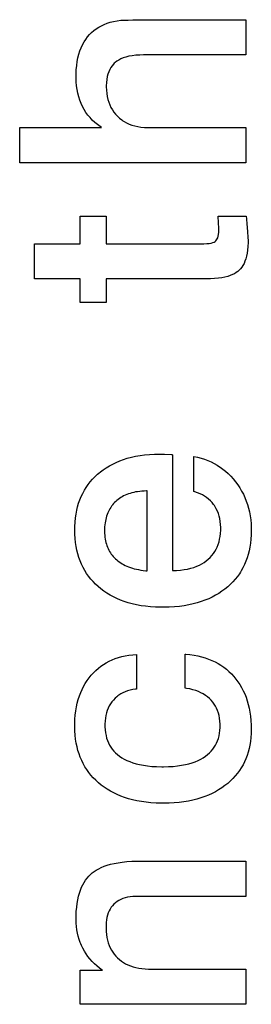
# Paper-space layout '170608_CRESCAD_1' of a CAD drawing. Header units: inches. Extents: x 0 to 17, y 0 to 11.
# Tile 131 of 139: x 15.1533 to 15.1942, y 7.1002 to 7.274. Entities that reach past the tile are written whole.
import ezdxf

# ---------------------------------------------------------------- set-up
doc = ezdxf.new("R2010")
doc.units = ezdxf.units.IN
doc.header["$LTSCALE"] = 0.935
doc.header["$MEASUREMENT"] = 0
doc.linetypes.add('HIDDEN', pattern=[0.2, 0.1, -0.1])
doc.layers.add('DEFAULT_2', color=7, linetype='HIDDEN')

psp = doc.layouts.new('170608_CRESCAD_1')

# ---------------------------------------------------------------- linework, layer by layer
at = {"layer": 'DEFAULT_2', "color": 7, "linetype": 'CONTINUOUS'}
for p, q in [((15.16685, 7.27241), (15.1673, 7.2727)), ((15.1673, 7.2727), (15.16777, 7.27295)), ((15.16777, 7.27295), (15.16826, 7.27318)), ((15.16826, 7.27318), (15.16879, 7.27339)), ((15.16879, 7.27339), (15.16934, 7.27356)), ((15.16934, 7.27356), (15.16993, 7.2737)), ((15.16993, 7.2737), (15.17056, 7.27381)), ((15.17056, 7.27381), (15.17122, 7.2739)), ((15.17122, 7.2739), (15.17192, 7.27394)), ((15.17192, 7.27394), (15.17252, 7.27395)), ((15.17252, 7.27395), (15.17333, 7.27398)), ((15.17333, 7.27398), (15.17351, 7.27398)), ((15.17351, 7.27398), (15.17479, 7.27401)), ((15.17479, 7.27401), (15.1933, 7.27401)), ((15.1933, 7.27401), (15.1933, 7.26778)), ((15.165, 7.27054), (15.16532, 7.27097)), ((15.16532, 7.27097), (15.16567, 7.27137)), ((15.16567, 7.27137), (15.16604, 7.27175)), ((15.16604, 7.27175), (15.16643, 7.27209)), ((15.16643, 7.27209), (15.16685, 7.27241)), ((15.1642, 7.26906), (15.16444, 7.26959)), ((15.16444, 7.26959), (15.16471, 7.27008)), ((15.16471, 7.27008), (15.165, 7.27054)), ((15.16364, 7.26729), (15.1638, 7.26792)), ((15.1638, 7.26792), (15.16399, 7.26851)), ((15.16399, 7.26851), (15.1642, 7.26906)), ((15.17212, 7.26741), (15.17165, 7.26726)), ((15.17264, 7.26754), (15.17212, 7.26741)), ((15.17322, 7.26765), (15.17264, 7.26754)), ((15.17387, 7.26773), (15.17322, 7.26765)), ((15.17458, 7.26777), (15.17387, 7.26773)), ((15.17524, 7.26778), (15.17458, 7.26777)), ((15.1933, 7.26778), (15.17524, 7.26778)), ((15.16334, 7.26514), (15.16341, 7.2659)), ((15.16341, 7.2659), (15.16351, 7.26662)), ((15.16351, 7.26662), (15.16364, 7.26729)), ((15.16967, 7.26588), (15.16945, 7.26556)), ((15.16992, 7.26617), (15.16967, 7.26588)), ((15.17006, 7.26631), (15.16992, 7.26617)), ((15.1702, 7.26644), (15.17006, 7.26631)), ((15.1705, 7.26667), (15.1702, 7.26644)), ((15.17084, 7.26689), (15.1705, 7.26667)), ((15.17122, 7.26709), (15.17084, 7.26689)), ((15.17165, 7.26726), (15.17122, 7.26709)), ((15.1633, 7.26433), (15.16334, 7.26514)), ((15.1633, 7.26393), (15.1633, 7.26433)), ((15.1633, 7.26377), (15.1633, 7.26393)), ((15.16882, 7.26396), (15.16873, 7.26346)), ((15.16894, 7.26441), (15.16882, 7.26396)), ((15.16908, 7.26483), (15.16894, 7.26441)), ((15.16926, 7.26521), (15.16908, 7.26483)), ((15.16945, 7.26556), (15.16926, 7.26521)), ((15.16333, 7.26304), (15.1633, 7.26377)), ((15.16339, 7.26234), (15.16333, 7.26304)), ((15.16348, 7.26167), (15.16339, 7.26234)), ((15.16867, 7.26291), (15.16864, 7.26232)), ((15.16864, 7.26232), (15.16864, 7.26216)), ((15.16864, 7.26216), (15.16866, 7.26157)), ((15.16873, 7.26346), (15.16867, 7.26291)), ((15.16361, 7.26103), (15.16348, 7.26167)), ((15.16377, 7.26041), (15.16361, 7.26103)), ((15.16866, 7.26157), (15.16871, 7.261)), ((15.16871, 7.261), (15.1688, 7.26045)), ((15.1688, 7.26045), (15.16892, 7.25993)), ((15.16397, 7.25981), (15.16377, 7.26041)), ((15.16419, 7.25924), (15.16397, 7.25981)), ((15.16445, 7.25869), (15.16419, 7.25924)), ((15.16474, 7.25816), (15.16445, 7.25869)), ((15.16892, 7.25993), (15.16907, 7.25944)), ((15.16907, 7.25944), (15.16925, 7.25897)), ((15.16925, 7.25897), (15.16946, 7.25852)), ((15.16505, 7.25765), (15.16474, 7.25816)), ((15.1654, 7.25718), (15.16505, 7.25765)), ((15.16558, 7.25695), (15.1654, 7.25718)), ((15.16577, 7.25672), (15.16558, 7.25695)), ((15.16946, 7.25852), (15.16971, 7.2581)), ((15.16971, 7.2581), (15.16998, 7.2577)), ((15.16998, 7.2577), (15.17029, 7.25731)), ((15.17029, 7.25731), (15.17063, 7.25695)), ((15.17063, 7.25695), (15.171, 7.25661)), ((15.16617, 7.25629), (15.16577, 7.25672)), ((15.1666, 7.25588), (15.16617, 7.25629)), ((15.16706, 7.2555), (15.1666, 7.25588)), ((15.16756, 7.25514), (15.16706, 7.2555)), ((15.171, 7.25661), (15.17139, 7.25631)), ((15.17139, 7.25631), (15.17159, 7.25617)), ((15.17159, 7.25617), (15.1718, 7.25603)), ((15.1718, 7.25603), (15.17223, 7.25579)), ((15.17223, 7.25579), (15.17268, 7.25558)), ((15.17268, 7.25558), (15.17316, 7.2554)), ((15.17316, 7.2554), (15.17367, 7.25525)), ((15.17367, 7.25525), (15.1742, 7.25513)), ((15.15335, 7.24872), (15.15335, 7.25498)), ((15.15335, 7.25498), (15.1678, 7.25498)), ((15.1678, 7.25498), (15.16756, 7.25514)), ((15.1742, 7.25513), (15.17476, 7.25505)), ((15.17476, 7.25505), (15.17536, 7.25499)), ((15.17536, 7.25499), (15.17596, 7.25498)), ((15.17596, 7.25498), (15.1933, 7.25498)), ((15.1933, 7.25498), (15.1933, 7.24872)), ((15.1933, 7.24872), (15.15335, 7.24872)), ((15.16403, 7.23446), (15.16403, 7.23935)), ((15.16403, 7.23935), (15.16864, 7.23935)), ((15.16864, 7.23935), (15.16864, 7.23446)), ((15.18846, 7.23812), (15.18841, 7.23935)), ((15.18841, 7.23935), (15.19335, 7.23935)), ((15.18848, 7.23778), (15.18846, 7.23812)), ((15.19335, 7.23935), (15.1934, 7.23885)), ((15.1934, 7.23885), (15.19341, 7.23873)), ((15.19341, 7.23873), (15.19347, 7.23802)), ((15.19347, 7.23802), (15.1936, 7.23657)), ((15.1884, 7.23578), (15.18846, 7.2361)), ((15.18846, 7.2361), (15.1885, 7.23648)), ((15.18849, 7.23754), (15.18848, 7.23778)), ((15.18852, 7.23699), (15.18849, 7.23754)), ((15.1885, 7.23648), (15.18852, 7.23691)), ((15.18852, 7.23691), (15.18852, 7.23699)), ((15.1936, 7.23657), (15.19366, 7.2356)), ((15.15598, 7.22828), (15.15598, 7.23446)), ((15.15598, 7.23446), (15.16403, 7.23446)), ((15.16864, 7.23446), (15.18589, 7.23446)), ((15.18589, 7.23446), (15.18639, 7.23447)), ((15.18639, 7.23447), (15.18681, 7.23452)), ((15.18681, 7.23452), (15.18715, 7.23458)), ((15.18715, 7.23458), (15.18743, 7.23466)), ((15.18743, 7.23466), (15.18766, 7.23475)), ((15.18766, 7.23475), (15.18785, 7.23486)), ((15.18785, 7.23486), (15.18799, 7.23498)), ((15.18799, 7.23498), (15.18812, 7.23512)), ((15.18812, 7.23512), (15.18823, 7.2353)), ((15.18823, 7.2353), (15.18832, 7.23552)), ((15.18832, 7.23552), (15.1884, 7.23578)), ((15.19367, 7.23466), (15.19364, 7.23397)), ((15.19366, 7.2356), (15.19367, 7.23497)), ((15.19367, 7.23497), (15.19367, 7.23466)), ((15.1935, 7.23278), (15.1934, 7.23227)), ((15.19359, 7.23335), (15.1935, 7.23278)), ((15.19364, 7.23397), (15.19359, 7.23335)), ((15.19296, 7.23099), (15.19278, 7.23064)), ((15.19313, 7.23137), (15.19296, 7.23099)), ((15.19327, 7.2318), (15.19313, 7.23137)), ((15.1934, 7.23227), (15.19327, 7.2318)), ((15.19128, 7.22917), (15.19092, 7.229)), ((15.1916, 7.22937), (15.19128, 7.22917)), ((15.19188, 7.22957), (15.1916, 7.22937)), ((15.19213, 7.2298), (15.19188, 7.22957)), ((15.19236, 7.23005), (15.19213, 7.2298)), ((15.19258, 7.23033), (15.19236, 7.23005)), ((15.19278, 7.23064), (15.19258, 7.23033)), ((15.16403, 7.22828), (15.15598, 7.22828)), ((15.16403, 7.22409), (15.16403, 7.22828)), ((15.16864, 7.22828), (15.16864, 7.22409)), ((15.18662, 7.22828), (15.16864, 7.22828)), ((15.18702, 7.22829), (15.18662, 7.22828)), ((15.18776, 7.22832), (15.18702, 7.22829)), ((15.18843, 7.22838), (15.18776, 7.22832)), ((15.18904, 7.22846), (15.18843, 7.22838)), ((15.18958, 7.22856), (15.18904, 7.22846)), ((15.19008, 7.22869), (15.18958, 7.22856)), ((15.19052, 7.22883), (15.19008, 7.22869)), ((15.19092, 7.229), (15.19052, 7.22883)), ((15.16864, 7.22409), (15.16403, 7.22409)), ((15.17038, 7.19586), (15.17101, 7.19612)), ((15.17101, 7.19612), (15.17166, 7.19636)), ((15.17166, 7.19636), (15.17235, 7.19658)), ((15.17235, 7.19658), (15.17307, 7.19677)), ((15.17307, 7.19677), (15.17382, 7.19693)), ((15.17382, 7.19693), (15.1746, 7.19707)), ((15.1746, 7.19707), (15.17541, 7.19718)), ((15.17541, 7.19718), (15.17627, 7.19726)), ((15.17627, 7.19726), (15.17715, 7.19731)), ((15.17715, 7.19731), (15.17808, 7.19733)), ((15.17808, 7.19733), (15.17819, 7.19733)), ((15.17819, 7.19733), (15.17889, 7.19731)), ((15.17889, 7.19731), (15.18015, 7.19725)), ((15.18015, 7.19725), (15.18016, 7.19725)), ((15.18016, 7.19725), (15.1802, 7.19724)), ((15.1802, 7.19724), (15.18035, 7.19722)), ((15.18035, 7.19722), (15.18035, 7.17675)), ((15.18408, 7.19069), (15.18408, 7.19689)), ((15.18408, 7.19689), (15.18473, 7.19675)), ((15.18473, 7.19675), (15.18537, 7.19659)), ((15.18537, 7.19659), (15.18598, 7.1964)), ((15.18598, 7.1964), (15.18657, 7.19618)), ((15.18657, 7.19618), (15.18714, 7.19593)), ((15.1676, 7.19418), (15.16811, 7.19456)), ((15.16811, 7.19456), (15.16864, 7.19492)), ((15.16864, 7.19492), (15.16919, 7.19526)), ((15.16919, 7.19526), (15.16977, 7.19557)), ((15.16977, 7.19557), (15.17038, 7.19586)), ((15.18714, 7.19593), (15.18769, 7.19566)), ((15.18769, 7.19566), (15.18822, 7.19536)), ((15.18822, 7.19536), (15.18848, 7.1952)), ((15.18848, 7.1952), (15.18873, 7.19503)), ((15.18873, 7.19503), (15.18923, 7.19467)), ((15.18923, 7.19467), (15.1897, 7.19429)), ((15.16581, 7.19242), (15.16621, 7.19289)), ((15.16621, 7.19289), (15.16664, 7.19333)), ((15.16664, 7.19333), (15.16711, 7.19376)), ((15.16711, 7.19376), (15.16735, 7.19397)), ((15.16735, 7.19397), (15.1676, 7.19418)), ((15.1897, 7.19429), (15.19017, 7.19387)), ((15.19017, 7.19387), (15.19061, 7.19343)), ((15.19061, 7.19343), (15.19104, 7.19296)), ((15.19104, 7.19296), (15.19145, 7.19245)), ((15.16448, 7.19039), (15.16477, 7.19093)), ((15.16477, 7.19093), (15.16509, 7.19144)), ((15.16509, 7.19144), (15.16543, 7.19194)), ((15.16543, 7.19194), (15.16581, 7.19242)), ((15.19145, 7.19245), (15.19185, 7.19191)), ((15.19185, 7.19191), (15.19221, 7.19137)), ((15.19221, 7.19137), (15.19254, 7.1908)), ((15.16376, 7.18866), (15.16398, 7.18926)), ((15.16398, 7.18926), (15.16421, 7.18984)), ((15.16421, 7.18984), (15.16448, 7.19039)), ((15.17073, 7.18932), (15.17052, 7.18915)), ((15.17096, 7.18949), (15.17073, 7.18932)), ((15.1712, 7.18964), (15.17096, 7.18949)), ((15.17144, 7.18979), (15.1712, 7.18964)), ((15.1717, 7.18993), (15.17144, 7.18979)), ((15.17197, 7.19006), (15.1717, 7.18993)), ((15.17225, 7.19018), (15.17197, 7.19006)), ((15.17254, 7.19029), (15.17225, 7.19018)), ((15.17284, 7.19039), (15.17254, 7.19029)), ((15.17315, 7.19048), (15.17284, 7.19039)), ((15.17348, 7.19056), (15.17315, 7.19048)), ((15.17382, 7.19063), (15.17348, 7.19056)), ((15.17418, 7.19068), (15.17382, 7.19063)), ((15.17455, 7.19073), (15.17418, 7.19068)), ((15.17494, 7.19077), (15.17455, 7.19073)), ((15.17534, 7.19079), (15.17494, 7.19077)), ((15.17576, 7.19081), (15.17534, 7.19079)), ((15.17585, 7.19081), (15.17576, 7.19081)), ((15.17585, 7.17672), (15.17585, 7.19081)), ((15.1843, 7.19063), (15.18408, 7.19069)), ((15.18476, 7.19048), (15.1843, 7.19063)), ((15.1852, 7.19031), (15.18476, 7.19048)), ((15.18561, 7.19011), (15.1852, 7.19031)), ((15.186, 7.18989), (15.18561, 7.19011)), ((15.18636, 7.18964), (15.186, 7.18989)), ((15.1867, 7.18937), (15.18636, 7.18964)), ((15.18702, 7.18908), (15.1867, 7.18937)), ((15.19254, 7.1908), (15.19284, 7.19023)), ((15.19284, 7.19023), (15.19312, 7.18964)), ((15.19312, 7.18964), (15.19336, 7.18903)), ((15.16342, 7.1874), (15.16358, 7.18804)), ((15.16358, 7.18804), (15.16376, 7.18866)), ((15.16914, 7.18744), (15.16901, 7.18719)), ((15.16927, 7.18768), (15.16914, 7.18744)), ((15.16942, 7.18791), (15.16927, 7.18768)), ((15.16958, 7.18814), (15.16942, 7.18791)), ((15.16966, 7.18825), (15.16958, 7.18814)), ((15.16974, 7.18836), (15.16966, 7.18825)), ((15.16992, 7.18857), (15.16974, 7.18836)), ((15.17011, 7.18877), (15.16992, 7.18857)), ((15.17031, 7.18896), (15.17011, 7.18877)), ((15.17052, 7.18915), (15.17031, 7.18896)), ((15.18732, 7.18876), (15.18702, 7.18908)), ((15.18759, 7.18841), (15.18732, 7.18876)), ((15.18772, 7.18823), (15.18759, 7.18841)), ((15.18784, 7.18804), (15.18772, 7.18823)), ((15.18807, 7.18766), (15.18784, 7.18804)), ((15.18826, 7.18726), (15.18807, 7.18766)), ((15.19336, 7.18903), (15.19358, 7.18841)), ((15.19358, 7.18841), (15.19376, 7.18777)), ((15.19376, 7.18777), (15.19392, 7.18711)), ((15.16313, 7.18531), (15.1632, 7.18604)), ((15.1632, 7.18604), (15.1633, 7.18673)), ((15.1633, 7.18673), (15.16342, 7.1874)), ((15.16854, 7.18579), (15.16848, 7.18548)), ((15.16861, 7.18609), (15.16854, 7.18579)), ((15.1687, 7.18638), (15.16861, 7.18609)), ((15.16879, 7.18666), (15.1687, 7.18638)), ((15.1689, 7.18693), (15.16879, 7.18666)), ((15.16901, 7.18719), (15.1689, 7.18693)), ((15.18843, 7.18684), (15.18826, 7.18726)), ((15.18857, 7.18639), (15.18843, 7.18684)), ((15.18868, 7.18593), (15.18857, 7.18639)), ((15.18877, 7.18543), (15.18868, 7.18593)), ((15.19392, 7.18711), (15.19404, 7.18643)), ((15.19404, 7.18643), (15.19414, 7.18573)), ((15.19414, 7.18573), (15.19421, 7.18501)), ((15.16308, 7.18399), (15.16309, 7.18456)), ((15.1631, 7.18321), (15.16308, 7.18399)), ((15.16309, 7.18456), (15.16313, 7.18531)), ((15.16834, 7.18411), (15.16833, 7.18382)), ((15.16835, 7.18447), (15.16834, 7.18411)), ((15.16838, 7.18482), (15.16835, 7.18447)), ((15.16842, 7.18516), (15.16838, 7.18482)), ((15.16848, 7.18548), (15.16842, 7.18516)), ((15.18882, 7.18492), (15.18877, 7.18543)), ((15.18885, 7.18437), (15.18882, 7.18492)), ((15.18885, 7.1842), (15.18885, 7.18437)), ((15.18885, 7.1839), (15.18885, 7.1842)), ((15.19421, 7.18501), (15.19424, 7.18427)), ((15.19424, 7.18427), (15.19425, 7.18382)), ((15.16314, 7.18245), (15.1631, 7.18321)), ((15.16322, 7.18172), (15.16314, 7.18245)), ((15.16833, 7.18382), (15.16834, 7.18368)), ((15.16834, 7.18368), (15.16835, 7.18332)), ((15.16835, 7.18332), (15.16837, 7.18298)), ((15.16837, 7.18298), (15.16841, 7.18265)), ((15.16841, 7.18265), (15.16845, 7.18233)), ((15.16845, 7.18233), (15.16851, 7.18202)), ((15.18855, 7.18181), (15.18866, 7.18229)), ((15.18866, 7.18229), (15.18875, 7.1828)), ((15.18875, 7.1828), (15.18882, 7.18333)), ((15.18882, 7.18333), (15.18885, 7.1839)), ((15.19418, 7.1823), (15.19411, 7.18158)), ((15.19423, 7.18304), (15.19418, 7.1823)), ((15.19425, 7.18381), (15.19423, 7.18304)), ((15.19425, 7.18382), (15.19425, 7.18381)), ((15.16333, 7.18101), (15.16322, 7.18172)), ((15.16346, 7.18034), (15.16333, 7.18101)), ((15.16851, 7.18202), (15.16858, 7.18172)), ((15.16858, 7.18172), (15.16866, 7.18144)), ((15.16866, 7.18144), (15.16876, 7.18116)), ((15.16876, 7.18116), (15.16886, 7.18089)), ((15.16886, 7.18089), (15.16897, 7.18064)), ((15.16897, 7.18064), (15.16909, 7.18038)), ((15.18781, 7.18013), (15.18804, 7.18051)), ((15.18804, 7.18051), (15.18823, 7.18092)), ((15.18823, 7.18092), (15.1884, 7.18135)), ((15.1884, 7.18135), (15.18855, 7.18181)), ((15.194, 7.18089), (15.19386, 7.18023)), ((15.19411, 7.18158), (15.194, 7.18089)), ((15.16362, 7.17969), (15.16346, 7.18034)), ((15.16381, 7.17906), (15.16362, 7.17969)), ((15.16403, 7.17846), (15.16381, 7.17906)), ((15.16909, 7.18038), (15.16923, 7.18014)), ((15.16923, 7.18014), (15.16937, 7.17991)), ((15.16937, 7.17991), (15.16945, 7.17979)), ((15.16945, 7.17979), (15.16953, 7.17968)), ((15.16953, 7.17968), (15.1697, 7.17946)), ((15.1697, 7.17946), (15.16987, 7.17925)), ((15.16987, 7.17925), (15.17006, 7.17904)), ((15.17006, 7.17904), (15.17026, 7.17884)), ((15.17026, 7.17884), (15.17048, 7.17865)), ((15.18629, 7.17847), (15.18665, 7.17876)), ((15.18665, 7.17876), (15.18698, 7.17908)), ((15.18698, 7.17908), (15.18729, 7.17941)), ((15.18729, 7.17941), (15.18756, 7.17976)), ((15.18756, 7.17976), (15.18769, 7.17994)), ((15.18769, 7.17994), (15.18781, 7.18013)), ((15.19351, 7.17898), (15.19329, 7.17839)), ((15.1937, 7.17959), (15.19351, 7.17898)), ((15.19386, 7.18023), (15.1937, 7.17959)), ((15.16427, 7.17788), (15.16403, 7.17846)), ((15.16454, 7.17732), (15.16427, 7.17788)), ((15.16484, 7.17678), (15.16454, 7.17732)), ((15.17048, 7.17865), (15.1707, 7.17847)), ((15.1707, 7.17847), (15.17093, 7.17829)), ((15.17093, 7.17829), (15.17118, 7.17813)), ((15.17118, 7.17813), (15.17143, 7.17797)), ((15.17143, 7.17797), (15.1717, 7.17782)), ((15.1717, 7.17782), (15.17198, 7.17768)), ((15.17198, 7.17768), (15.17227, 7.17754)), ((15.17227, 7.17754), (15.17258, 7.17742)), ((15.17258, 7.17742), (15.1729, 7.1773)), ((15.1729, 7.1773), (15.17324, 7.17719)), ((15.17324, 7.17719), (15.17359, 7.17709)), ((15.17359, 7.17709), (15.17396, 7.177)), ((15.17396, 7.177), (15.17434, 7.17692)), ((15.18239, 7.17692), (15.183, 7.17703)), ((15.183, 7.17703), (15.18357, 7.17717)), ((15.18357, 7.17717), (15.1841, 7.17733)), ((15.1841, 7.17733), (15.1846, 7.17752)), ((15.1846, 7.17752), (15.18507, 7.17772)), ((15.18507, 7.17772), (15.1855, 7.17795)), ((15.1855, 7.17795), (15.18591, 7.1782)), ((15.18591, 7.1782), (15.18629, 7.17847)), ((15.19277, 7.17726), (15.19247, 7.17673)), ((15.19304, 7.17781), (15.19277, 7.17726)), ((15.19329, 7.17839), (15.19304, 7.17781)), ((15.16516, 7.17626), (15.16484, 7.17678)), ((15.16533, 7.176), (15.16516, 7.17626)), ((15.16551, 7.17575), (15.16533, 7.176)), ((15.16589, 7.17527), (15.16551, 7.17575)), ((15.1663, 7.17481), (15.16589, 7.17527)), ((15.17434, 7.17692), (15.17474, 7.17685)), ((15.17474, 7.17685), (15.17516, 7.17679)), ((15.17516, 7.17679), (15.1756, 7.17674)), ((15.1756, 7.17674), (15.17585, 7.17672)), ((15.18035, 7.17675), (15.18104, 7.17678)), ((15.18104, 7.17678), (15.18174, 7.17684)), ((15.18174, 7.17684), (15.18239, 7.17692)), ((15.19179, 7.17572), (15.1914, 7.17524)), ((15.19214, 7.17621), (15.19179, 7.17572)), ((15.19231, 7.17647), (15.19214, 7.17621)), ((15.19247, 7.17673), (15.19231, 7.17647)), ((15.16673, 7.17436), (15.1663, 7.17481)), ((15.1672, 7.17393), (15.16673, 7.17436)), ((15.16769, 7.17351), (15.1672, 7.17393)), ((15.16821, 7.17312), (15.16769, 7.17351)), ((15.19008, 7.1739), (15.18957, 7.17349)), ((15.19055, 7.17433), (15.19008, 7.1739)), ((15.19099, 7.17478), (15.19055, 7.17433)), ((15.1914, 7.17524), (15.19099, 7.17478)), ((15.16875, 7.17275), (15.16821, 7.17312)), ((15.16931, 7.17241), (15.16875, 7.17275)), ((15.16989, 7.1721), (15.16931, 7.17241)), ((15.17051, 7.1718), (15.16989, 7.1721)), ((15.17114, 7.17153), (15.17051, 7.1718)), ((15.18672, 7.17179), (15.18607, 7.17152)), ((15.18734, 7.17208), (15.18672, 7.17179)), ((15.18793, 7.17239), (15.18734, 7.17208)), ((15.1885, 7.17273), (15.18793, 7.17239)), ((15.18905, 7.1731), (15.1885, 7.17273)), ((15.18957, 7.17349), (15.18905, 7.1731)), ((15.17181, 7.17129), (15.17114, 7.17153)), ((15.1725, 7.17107), (15.17181, 7.17129)), ((15.17322, 7.17087), (15.1725, 7.17107)), ((15.17398, 7.1707), (15.17322, 7.17087)), ((15.17477, 7.17056), (15.17398, 7.1707)), ((15.17559, 7.17045), (15.17477, 7.17056)), ((15.17645, 7.17036), (15.17559, 7.17045)), ((15.17734, 7.1703), (15.17645, 7.17036)), ((15.17827, 7.17028), (15.17734, 7.1703)), ((15.17857, 7.17028), (15.17827, 7.17028)), ((15.17882, 7.17028), (15.17857, 7.17028)), ((15.17977, 7.1703), (15.17882, 7.17028)), ((15.18068, 7.17036), (15.17977, 7.1703)), ((15.18155, 7.17044), (15.18068, 7.17036)), ((15.18239, 7.17056), (15.18155, 7.17044)), ((15.18319, 7.1707), (15.18239, 7.17056)), ((15.18396, 7.17086), (15.18319, 7.1707)), ((15.18469, 7.17106), (15.18396, 7.17086)), ((15.1854, 7.17128), (15.18469, 7.17106)), ((15.18607, 7.17152), (15.1854, 7.17128)), ((15.17022, 7.16121), (15.17079, 7.1614)), ((15.17079, 7.1614), (15.17138, 7.16157)), ((15.17138, 7.16157), (15.172, 7.16171)), ((15.172, 7.16171), (15.17264, 7.16181)), ((15.17264, 7.16181), (15.17332, 7.1619)), ((15.17332, 7.1619), (15.174, 7.16195)), ((15.174, 7.16195), (15.174, 7.15583)), ((15.18258, 7.156), (15.18258, 7.16203)), ((15.18258, 7.16203), (15.18268, 7.16202)), ((15.18268, 7.16202), (15.18342, 7.16194)), ((15.18342, 7.16194), (15.18414, 7.16184)), ((15.18414, 7.16184), (15.18482, 7.1617)), ((15.18482, 7.1617), (15.18547, 7.16154)), ((15.18547, 7.16154), (15.1861, 7.16135)), ((15.1861, 7.16135), (15.18671, 7.16114)), ((15.16724, 7.15951), (15.16768, 7.15986)), ((15.16768, 7.15986), (15.16815, 7.16018)), ((15.16815, 7.16018), (15.16864, 7.16048)), ((15.16864, 7.16048), (15.16914, 7.16075)), ((15.16914, 7.16075), (15.16967, 7.161)), ((15.16967, 7.161), (15.17022, 7.16121)), ((15.18671, 7.16114), (15.18728, 7.1609)), ((15.18728, 7.1609), (15.18784, 7.16064)), ((15.18784, 7.16064), (15.18837, 7.16035)), ((15.18837, 7.16035), (15.18888, 7.16004)), ((15.18888, 7.16004), (15.18937, 7.1597)), ((15.18937, 7.1597), (15.18961, 7.15952)), ((15.16562, 7.15783), (15.16599, 7.15829)), ((15.16599, 7.15829), (15.16639, 7.15873)), ((15.16639, 7.15873), (15.1668, 7.15913)), ((15.1668, 7.15913), (15.16724, 7.15951)), ((15.18961, 7.15952), (15.18984, 7.15933)), ((15.18984, 7.15933), (15.19029, 7.15894)), ((15.19029, 7.15894), (15.19073, 7.15852)), ((15.19073, 7.15852), (15.19114, 7.15808)), ((15.19114, 7.15808), (15.19153, 7.15761)), ((15.16437, 7.15578), (15.16464, 7.15632)), ((15.16464, 7.15632), (15.16494, 7.15684)), ((15.16494, 7.15684), (15.16526, 7.15735)), ((15.16526, 7.15735), (15.16562, 7.15783)), ((15.19153, 7.15761), (15.19171, 7.15737)), ((15.19171, 7.15737), (15.19189, 7.15713)), ((15.19189, 7.15713), (15.19223, 7.15662)), ((15.19223, 7.15662), (15.19254, 7.15609)), ((15.1637, 7.154), (15.16389, 7.15462)), ((15.16389, 7.15462), (15.16412, 7.15521)), ((15.16412, 7.15521), (15.16437, 7.15578)), ((15.17051, 7.15449), (15.17019, 7.15421)), ((15.17067, 7.15462), (15.17051, 7.15449)), ((15.17084, 7.15475), (15.17067, 7.15462)), ((15.1712, 7.15497), (15.17084, 7.15475)), ((15.17158, 7.15518), (15.1712, 7.15497)), ((15.17198, 7.15536), (15.17158, 7.15518)), ((15.1724, 7.15551), (15.17198, 7.15536)), ((15.17284, 7.15564), (15.1724, 7.15551)), ((15.17332, 7.15574), (15.17284, 7.15564)), ((15.17382, 7.15581), (15.17332, 7.15574)), ((15.174, 7.15583), (15.17382, 7.15581)), ((15.18283, 7.15596), (15.18258, 7.156)), ((15.18341, 7.15586), (15.18283, 7.15596)), ((15.18395, 7.15573), (15.18341, 7.15586)), ((15.18445, 7.15557), (15.18395, 7.15573)), ((15.18492, 7.15539), (15.18445, 7.15557)), ((15.18536, 7.15519), (15.18492, 7.15539)), ((15.18577, 7.15497), (15.18536, 7.15519)), ((15.18616, 7.15473), (15.18577, 7.15497)), ((15.18651, 7.15446), (15.18616, 7.15473)), ((15.18685, 7.15417), (15.18651, 7.15446)), ((15.19254, 7.15609), (15.19283, 7.15555)), ((15.19283, 7.15555), (15.19309, 7.15498)), ((15.19309, 7.15498), (15.19333, 7.15439)), ((15.16326, 7.15199), (15.16338, 7.15269)), ((15.16338, 7.15269), (15.16352, 7.15336)), ((15.16352, 7.15336), (15.1637, 7.154)), ((15.16916, 7.15286), (15.16897, 7.15248)), ((15.16938, 7.15323), (15.16916, 7.15286)), ((15.1695, 7.1534), (15.16938, 7.15323)), ((15.16962, 7.15357), (15.1695, 7.1534)), ((15.16989, 7.1539), (15.16962, 7.15357)), ((15.17019, 7.15421), (15.16989, 7.1539)), ((15.18716, 7.15386), (15.18685, 7.15417)), ((15.18744, 7.15354), (15.18716, 7.15386)), ((15.18769, 7.15319), (15.18744, 7.15354)), ((15.18791, 7.15282), (15.18769, 7.15319)), ((15.18811, 7.15244), (15.18791, 7.15282)), ((15.19333, 7.15439), (15.19354, 7.15377)), ((15.19354, 7.15377), (15.19372, 7.15312)), ((15.19372, 7.15312), (15.19388, 7.15245)), ((15.16311, 7.1505), (15.16317, 7.15126)), ((15.16317, 7.15126), (15.16326, 7.15199)), ((15.16856, 7.1512), (15.16848, 7.15072)), ((15.16867, 7.15165), (15.16856, 7.1512)), ((15.16881, 7.15208), (15.16867, 7.15165)), ((15.16897, 7.15248), (15.16881, 7.15208)), ((15.18828, 7.15204), (15.18811, 7.15244)), ((15.18843, 7.15161), (15.18828, 7.15204)), ((15.18855, 7.15116), (15.18843, 7.15161)), ((15.18864, 7.15069), (15.18855, 7.15116)), ((15.19388, 7.15245), (15.19401, 7.15176)), ((15.19401, 7.15176), (15.19411, 7.15103)), ((15.19411, 7.15103), (15.19419, 7.15027)), ((15.16308, 7.14971), (15.16311, 7.1505)), ((15.16308, 7.14934), (15.16308, 7.14971)), ((15.16308, 7.14924), (15.16308, 7.14934)), ((15.1631, 7.14846), (15.16308, 7.14924)), ((15.1684, 7.14967), (15.16839, 7.14949)), ((15.16839, 7.14949), (15.1684, 7.14917)), ((15.16842, 7.15021), (15.1684, 7.14967)), ((15.16848, 7.15072), (15.16842, 7.15021)), ((15.1887, 7.15019), (15.18864, 7.15069)), ((15.18874, 7.14966), (15.1887, 7.15019)), ((15.18874, 7.14934), (15.18874, 7.14966)), ((15.18874, 7.14908), (15.18874, 7.14934)), ((15.19419, 7.15027), (15.19423, 7.14948)), ((15.19423, 7.14948), (15.19425, 7.1487)), ((15.16315, 7.14772), (15.1631, 7.14846)), ((15.16323, 7.147), (15.16315, 7.14772)), ((15.1684, 7.14917), (15.16843, 7.14863)), ((15.16843, 7.14863), (15.1685, 7.14812)), ((15.1685, 7.14812), (15.16859, 7.14764)), ((15.16859, 7.14764), (15.1687, 7.14718)), ((15.18844, 7.14714), (15.18856, 7.14759)), ((15.18856, 7.14759), (15.18865, 7.14806)), ((15.18865, 7.14806), (15.18871, 7.14855)), ((15.18871, 7.14855), (15.18874, 7.14908)), ((15.19423, 7.14799), (15.19419, 7.14729)), ((15.19425, 7.1487), (15.19423, 7.14799)), ((15.16334, 7.14631), (15.16323, 7.147)), ((15.16348, 7.14565), (15.16334, 7.14631)), ((15.1687, 7.14718), (15.16885, 7.14675)), ((15.16885, 7.14675), (15.16902, 7.14634)), ((15.16902, 7.14634), (15.16922, 7.14595)), ((15.16922, 7.14595), (15.16944, 7.14558)), ((15.1877, 7.14556), (15.18793, 7.14593)), ((15.18793, 7.14593), (15.18813, 7.14631)), ((15.18813, 7.14631), (15.1883, 7.14672)), ((15.1883, 7.14672), (15.18844, 7.14714)), ((15.19401, 7.14595), (15.19387, 7.14532)), ((15.19411, 7.14661), (15.19401, 7.14595)), ((15.19419, 7.14729), (15.19411, 7.14661)), ((15.16364, 7.14501), (15.16348, 7.14565)), ((15.16383, 7.14439), (15.16364, 7.14501)), ((15.16405, 7.1438), (15.16383, 7.14439)), ((15.16944, 7.14558), (15.16957, 7.1454)), ((15.16957, 7.1454), (15.1697, 7.14523)), ((15.1697, 7.14523), (15.16997, 7.14489)), ((15.16997, 7.14489), (15.17028, 7.14457)), ((15.17028, 7.14457), (15.17062, 7.14427)), ((15.17062, 7.14427), (15.17098, 7.14399)), ((15.17098, 7.14399), (15.17138, 7.14372)), ((15.18575, 7.14371), (15.18615, 7.14397)), ((15.18615, 7.14397), (15.18652, 7.14426)), ((15.18652, 7.14426), (15.18686, 7.14456)), ((15.18686, 7.14456), (15.18717, 7.14488)), ((15.18717, 7.14488), (15.18745, 7.14521)), ((15.18745, 7.14521), (15.1877, 7.14556)), ((15.19352, 7.14412), (15.1933, 7.14355)), ((15.19371, 7.14471), (15.19352, 7.14412)), ((15.19387, 7.14532), (15.19371, 7.14471)), ((15.1643, 7.14323), (15.16405, 7.1438)), ((15.16457, 7.14268), (15.1643, 7.14323)), ((15.16487, 7.14214), (15.16457, 7.14268)), ((15.17138, 7.14372), (15.17181, 7.14347)), ((15.17181, 7.14347), (15.17228, 7.14324)), ((15.17228, 7.14324), (15.17278, 7.14303)), ((15.17278, 7.14303), (15.17332, 7.14284)), ((15.17332, 7.14284), (15.1739, 7.14267)), ((15.1739, 7.14267), (15.17452, 7.14251)), ((15.17452, 7.14251), (15.17519, 7.14239)), ((15.17519, 7.14239), (15.17592, 7.14228)), ((15.17592, 7.14228), (15.17669, 7.1422)), ((15.18045, 7.1422), (15.18122, 7.14227)), ((15.18122, 7.14227), (15.18194, 7.14238)), ((15.18194, 7.14238), (15.18261, 7.1425)), ((15.18261, 7.1425), (15.18323, 7.14265)), ((15.18323, 7.14265), (15.18381, 7.14282)), ((15.18381, 7.14282), (15.18435, 7.14302)), ((15.18435, 7.14302), (15.18485, 7.14323)), ((15.18485, 7.14323), (15.18532, 7.14346)), ((15.18532, 7.14346), (15.18575, 7.14371)), ((15.19279, 7.14247), (15.19248, 7.14195)), ((15.19306, 7.143), (15.19279, 7.14247)), ((15.1933, 7.14355), (15.19306, 7.143)), ((15.16519, 7.14163), (15.16487, 7.14214)), ((15.16555, 7.14113), (15.16519, 7.14163)), ((15.16593, 7.14065), (15.16555, 7.14113)), ((15.16634, 7.14019), (15.16593, 7.14065)), ((15.17669, 7.1422), (15.17752, 7.14215)), ((15.17752, 7.14215), (15.17842, 7.14213)), ((15.17842, 7.14213), (15.17862, 7.14213)), ((15.17862, 7.14213), (15.17874, 7.14213)), ((15.17874, 7.14213), (15.17962, 7.14215)), ((15.17962, 7.14215), (15.18045, 7.1422)), ((15.19141, 7.1405), (15.191, 7.14005)), ((15.1918, 7.14097), (15.19141, 7.1405)), ((15.19216, 7.14145), (15.1918, 7.14097)), ((15.19248, 7.14195), (15.19216, 7.14145)), ((15.16678, 7.13974), (15.16634, 7.14019)), ((15.16724, 7.13931), (15.16678, 7.13974)), ((15.16774, 7.1389), (15.16724, 7.13931)), ((15.16826, 7.13852), (15.16774, 7.1389)), ((15.18957, 7.13879), (15.18904, 7.13841)), ((15.19008, 7.13919), (15.18957, 7.13879)), ((15.19055, 7.13962), (15.19008, 7.13919)), ((15.191, 7.14005), (15.19055, 7.13962)), ((15.1688, 7.13815), (15.16826, 7.13852)), ((15.16936, 7.13782), (15.1688, 7.13815)), ((15.16995, 7.1375), (15.16936, 7.13782)), ((15.17056, 7.13721), (15.16995, 7.1375)), ((15.17119, 7.13694), (15.17056, 7.13721)), ((15.18668, 7.13712), (15.18603, 7.13686)), ((15.18731, 7.13741), (15.18668, 7.13712)), ((15.18791, 7.13772), (15.18731, 7.13741)), ((15.18848, 7.13805), (15.18791, 7.13772)), ((15.18904, 7.13841), (15.18848, 7.13805)), ((15.17186, 7.1367), (15.17119, 7.13694)), ((15.17256, 7.13648), (15.17186, 7.1367)), ((15.17328, 7.13629), (15.17256, 7.13648)), ((15.17404, 7.13612), (15.17328, 7.13629)), ((15.17483, 7.13598), (15.17404, 7.13612)), ((15.17566, 7.13586), (15.17483, 7.13598)), ((15.17652, 7.13577), (15.17566, 7.13586)), ((15.17742, 7.13572), (15.17652, 7.13577)), ((15.17836, 7.13569), (15.17742, 7.13572)), ((15.17873, 7.13569), (15.17836, 7.13569)), ((15.17877, 7.13569), (15.17873, 7.13569)), ((15.17972, 7.1357), (15.17877, 7.13569)), ((15.18063, 7.13575), (15.17972, 7.1357)), ((15.1815, 7.13583), (15.18063, 7.13575)), ((15.18234, 7.13594), (15.1815, 7.13583)), ((15.18314, 7.13607), (15.18234, 7.13594)), ((15.18391, 7.13623), (15.18314, 7.13607)), ((15.18465, 7.13642), (15.18391, 7.13623)), ((15.18535, 7.13663), (15.18465, 7.13642)), ((15.18603, 7.13686), (15.18535, 7.13663)), ((15.16879, 7.12473), (15.16938, 7.1249)), ((15.16938, 7.1249), (15.17002, 7.12505)), ((15.17002, 7.12505), (15.17071, 7.12518)), ((15.17071, 7.12518), (15.17145, 7.12529)), ((15.17145, 7.12529), (15.17226, 7.12538)), ((15.17226, 7.12538), (15.17313, 7.12544)), ((15.17313, 7.12544), (15.17406, 7.12547)), ((15.17406, 7.12547), (15.17469, 7.12548)), ((15.17469, 7.12548), (15.1933, 7.12548)), ((15.1933, 7.12548), (15.1933, 7.11925)), ((15.16553, 7.1228), (15.16583, 7.1231)), ((15.16583, 7.1231), (15.16615, 7.12338)), ((15.16615, 7.12338), (15.1665, 7.12364)), ((15.1665, 7.12364), (15.16688, 7.12389)), ((15.16688, 7.12389), (15.1673, 7.12412)), ((15.1673, 7.12412), (15.16776, 7.12434)), ((15.16776, 7.12434), (15.16825, 7.12455)), ((15.16825, 7.12455), (15.16879, 7.12473)), ((15.16449, 7.12129), (15.16472, 7.12171)), ((15.16472, 7.12171), (15.16497, 7.1221)), ((15.16497, 7.1221), (15.16524, 7.12246)), ((15.16524, 7.12246), (15.16553, 7.1228)), ((15.16374, 7.11926), (15.1639, 7.11982)), ((15.1639, 7.11982), (15.16408, 7.12035)), ((15.16408, 7.12035), (15.16427, 7.12084)), ((15.16427, 7.12084), (15.16449, 7.12129)), ((15.16341, 7.11731), (15.16349, 7.11801)), ((15.16349, 7.11801), (15.16361, 7.11866)), ((15.16361, 7.11866), (15.16374, 7.11926)), ((15.17026, 7.11811), (15.16999, 7.11787)), ((15.17056, 7.11833), (15.17026, 7.11811)), ((15.17088, 7.11853), (15.17056, 7.11833)), ((15.17122, 7.1187), (15.17088, 7.11853)), ((15.17158, 7.11886), (15.17122, 7.1187)), ((15.17197, 7.11898), (15.17158, 7.11886)), ((15.17239, 7.11909), (15.17197, 7.11898)), ((15.17285, 7.11917), (15.17239, 7.11909)), ((15.17333, 7.11922), (15.17285, 7.11917)), ((15.17386, 7.11925), (15.17333, 7.11922)), ((15.17407, 7.11925), (15.17386, 7.11925)), ((15.1933, 7.11925), (15.17407, 7.11925)), ((15.16331, 7.11577), (15.16334, 7.11657)), ((15.16334, 7.11657), (15.16341, 7.11731)), ((15.16899, 7.11631), (15.16886, 7.11593)), ((15.16914, 7.11667), (15.16899, 7.11631)), ((15.16932, 7.117), (15.16914, 7.11667)), ((15.16952, 7.11731), (15.16932, 7.117)), ((15.16974, 7.1176), (15.16952, 7.11731)), ((15.16999, 7.11787), (15.16974, 7.1176)), ((15.1633, 7.11517), (15.16331, 7.11577)), ((15.1633, 7.11516), (15.1633, 7.11517)), ((15.16332, 7.11454), (15.1633, 7.11516)), ((15.16336, 7.11393), (15.16332, 7.11454)), ((15.16862, 7.11461), (15.16859, 7.11411)), ((15.16867, 7.11508), (15.16862, 7.11461)), ((15.16875, 7.11552), (15.16867, 7.11508)), ((15.16886, 7.11593), (15.16875, 7.11552)), ((15.16344, 7.11334), (15.16336, 7.11393)), ((15.16354, 7.11276), (15.16344, 7.11334)), ((15.16368, 7.1122), (15.16354, 7.11276)), ((15.16859, 7.11411), (15.16859, 7.1139)), ((15.16859, 7.1139), (15.16859, 7.11365)), ((15.16859, 7.11365), (15.16862, 7.11306)), ((15.16862, 7.11306), (15.16867, 7.11251)), ((15.16384, 7.11165), (15.16368, 7.1122)), ((15.16403, 7.11112), (15.16384, 7.11165)), ((15.16414, 7.11085), (15.16403, 7.11112)), ((15.16867, 7.11251), (15.16876, 7.11199)), ((15.16876, 7.11199), (15.16886, 7.1115)), ((15.16886, 7.1115), (15.169, 7.11103)), ((15.169, 7.11103), (15.16916, 7.11059)), ((15.16425, 7.11059), (15.16414, 7.11085)), ((15.1645, 7.11008), (15.16425, 7.11059)), ((15.16478, 7.10958), (15.1645, 7.11008)), ((15.16508, 7.10909), (15.16478, 7.10958)), ((15.16916, 7.11059), (15.16934, 7.11017)), ((15.16934, 7.11017), (15.16955, 7.10977)), ((15.16955, 7.10977), (15.16978, 7.1094)), ((15.16978, 7.1094), (15.17003, 7.10904)), ((15.16541, 7.10863), (15.16508, 7.10909)), ((15.16576, 7.10819), (15.16541, 7.10863)), ((15.16614, 7.10776), (15.16576, 7.10819)), ((15.16655, 7.10735), (15.16614, 7.10776)), ((15.17003, 7.10904), (15.17032, 7.1087)), ((15.17032, 7.1087), (15.17062, 7.10839)), ((15.17062, 7.10839), (15.17095, 7.10809)), ((15.17095, 7.10809), (15.1713, 7.10782)), ((15.1713, 7.10782), (15.17167, 7.10757)), ((15.17167, 7.10757), (15.17206, 7.10734)), ((15.16403, 7.10019), (15.16403, 7.1062)), ((15.16403, 7.1062), (15.16796, 7.1062)), ((15.16698, 7.10696), (15.16655, 7.10735)), ((15.16744, 7.10659), (15.16698, 7.10696)), ((15.16793, 7.10623), (15.16744, 7.10659)), ((15.16796, 7.1062), (15.16793, 7.10623)), ((15.17206, 7.10734), (15.17247, 7.10714)), ((15.17247, 7.10714), (15.17291, 7.10696)), ((15.17291, 7.10696), (15.17337, 7.10681)), ((15.17337, 7.10681), (15.17386, 7.10668)), ((15.17386, 7.10668), (15.17438, 7.10657)), ((15.17438, 7.10657), (15.17493, 7.10649)), ((15.17493, 7.10649), (15.17551, 7.10644)), ((15.17551, 7.10644), (15.17612, 7.10642)), ((15.17612, 7.10642), (15.17629, 7.10642)), ((15.17629, 7.10642), (15.1933, 7.10642)), ((15.1933, 7.10642), (15.1933, 7.10019)), ((15.1933, 7.10019), (15.16403, 7.10019))]:
    psp.add_line(p, q, dxfattribs=at)

doc.saveas('drawing.dxf')
